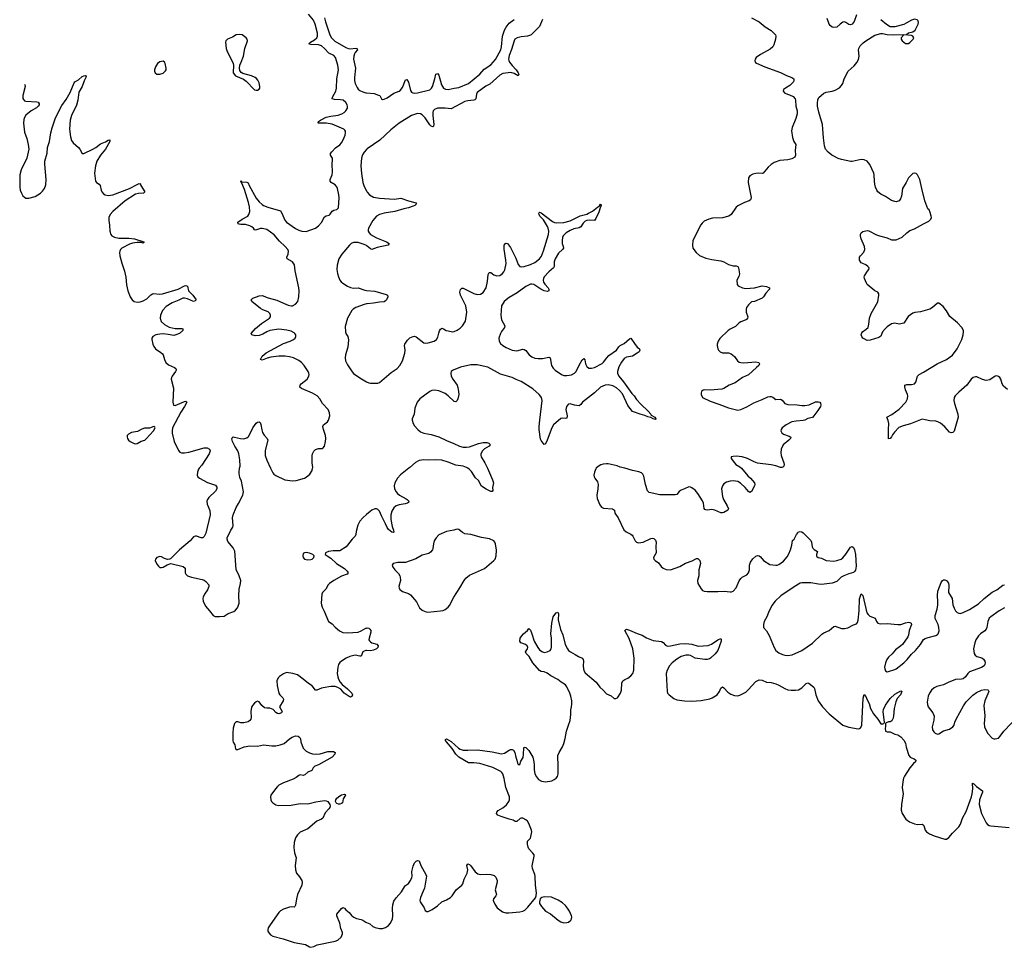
# Model space of a CAD drawing. Header units: inches. Extents: x 1305449 to 1407403, y 744709 to 841554.
# Tile 1 of 114: x 1305449 to 1318368, y 753715 to 765887. Entities that reach past the tile are written whole.
import ezdxf

# ---------------------------------------------------------------- set-up
doc = ezdxf.new("R2010")
doc.units = ezdxf.units.IN
doc.header["$MEASUREMENT"] = 0
for name, color, linetype in [('B3705', 7, 'Continuous'), ('B3706', 7, 'Continuous'), ('B3715', 7, 'Continuous'), ('B3716', 7, 'Continuous')]:
    doc.layers.add(name, color=color, linetype=linetype)

msp = doc.modelspace()

# ---------------------------------------------------------------- linework, layer by layer
at = {"layer": 'B3705', "color": 6, "elevation": 1000}
for points in [[(1307804, 760000), (1307796, 759990), (1307780, 759950), (1307779, 759910), (1307786, 759890), (1307809, 759870), (1307915, 759815), (1308017, 759777), (1308035, 759755), (1308037, 759730), (1308020, 759700), (1307930, 759616), (1307913, 759590), (1307906, 759570), (1307908, 759530), (1307945, 759445), (1307949, 759391), (1307890, 759150), (1307870, 759104), (1307850, 759088), (1307832, 759088), (1307770, 759109), (1307750, 759109), (1307730, 759102), (1307684, 759050), (1307548, 758932), (1307426, 758814), (1307413, 758807), (1307390, 758805), (1307350, 758817), (1307310, 758838), (1307290, 758842), (1307248, 758830), (1307231, 758810), (1307228, 758790), (1307250, 758744), (1307270, 758715), (1307290, 758699), (1307310, 758697), (1307330, 758704), (1307385, 758735), (1307430, 758751), (1307593, 758713), (1307619, 758690), (1307621, 758630), (1307629, 758610), (1307650, 758590), (1307705, 758570), (1307843, 758543), (1307870, 758532), (1307890, 758516), (1307929, 758470), (1307931, 758450), (1307913, 758407), (1307876, 758350), (1307857, 758310), (1307853, 758290), (1307856, 758256), (1307886, 758190), (1307941, 758130), (1307986, 758070), (1308015, 758055), (1308070, 758054), (1308130, 758062), (1308186, 758094), (1308257, 758123), (1308280, 758140), (1308306, 758170), (1308317, 758190), (1308327, 758230), (1308323, 758330), (1308330, 758415), (1308348, 758490), (1308350, 758530), (1308330, 758590), (1308291, 758671), (1308270, 758914), (1308250, 758957), (1308182, 759042), (1308172, 759070), (1308170, 759090), (1308218, 759190), (1308244, 759230), (1308250, 759250), (1308240, 759350), (1308250, 759390), (1308290, 759486), (1308321, 759539), (1308375, 759650), (1308386, 759690), (1308360, 759830), (1308338, 759878), (1308327, 759930), (1308327, 759950), (1308335, 760000)], [(1308742, 760000), (1308770, 759942), (1308784, 759924), (1308808, 759908), (1308930, 759851), (1309030, 759836), (1309078, 759842), (1309188, 759872), (1309210, 759885), (1309256, 759924), (1309287, 759970), (1309292, 760000)], [(1310000, 759392), (1309952, 759350), (1309912, 759308), (1309885, 759255), (1309863, 759170), (1309859, 759130), (1309850, 759110), (1309810, 759070), (1309752, 758990), (1309732, 758968), (1309650, 758918), (1309563, 758917), (1309499, 758910), (1309463, 758890), (1309457, 758870), (1309482, 758850), (1309530, 758823), (1309606, 758750), (1309710, 758687), (1309748, 758650), (1309758, 758630), (1309748, 758610), (1309670, 758586), (1309570, 758530), (1309515, 758490), (1309496, 758470), (1309465, 758415), (1309422, 758370), (1309413, 758350), (1309406, 758230), (1309408, 758208), (1309418, 758178), (1309445, 758125), (1309500, 757990), (1309550, 757960), (1309590, 757918), (1309647, 757867), (1309690, 757847), (1309750, 757842), (1309888, 757852), (1309930, 757867), (1309990, 757903), (1310000, 757904)], [(1310000, 757608), (1309991, 757609), (1309970, 757602), (1309953, 757590), (1309930, 757537), (1309910, 757534), (1309850, 757549), (1309782, 757530), (1309732, 757510), (1309670, 757470), (1309649, 757451), (1309633, 757427), (1309622, 757390), (1309616, 757310), (1309623, 757263), (1309634, 757234), (1309656, 757196), (1309682, 757162), (1309750, 757106), (1309805, 757050), (1309815, 757030), (1309811, 757010), (1309790, 756997), (1309770, 757004), (1309705, 757050), (1309662, 757102), (1309625, 757125), (1309590, 757137), (1309530, 757136), (1309430, 757120), (1309410, 757116), (1309350, 757088), (1309330, 757091), (1309286, 757146), (1309238, 757178), (1309170, 757235), (1309092, 757290), (1309032, 757310), (1308950, 757320), (1308910, 757305), (1308856, 757270), (1308839, 757250), (1308825, 757210), (1308828, 757150), (1308849, 757050), (1308861, 757030), (1308901, 756990), (1308911, 756970), (1308908, 756950), (1308857, 756870), (1308893, 756810), (1308885, 756790), (1308850, 756780), (1308830, 756783), (1308810, 756794), (1308776, 756836), (1308730, 756853), (1308690, 756852), (1308659, 756859), (1308626, 756886), (1308590, 756934), (1308570, 756943), (1308550, 756935), (1308530, 756920), (1308504, 756890), (1308490, 756866), (1308480, 756810), (1308486, 756730), (1308481, 756710), (1308469, 756691), (1308445, 756675), (1308390, 756660), (1308350, 756661), (1308310, 756675), (1308290, 756674), (1308268, 756650), (1308249, 756590), (1308244, 756530), (1308245, 756425), (1308249, 756409), (1308271, 756370), (1308279, 756319), (1308289, 756309), (1308312, 756312), (1308396, 756344), (1308470, 756358), (1308570, 756354), (1308650, 756374), (1308757, 756357), (1308810, 756360), (1308866, 756370), (1308918, 756390), (1308989, 756451), (1309026, 756474), (1309070, 756489), (1309104, 756484), (1309125, 756470), (1309132, 756450), (1309136, 756410), (1309170, 756330), (1309184, 756310), (1309207, 756290), (1309250, 756268), (1309290, 756255), (1309350, 756248), (1309390, 756252), (1309490, 756285), (1309506, 756286), (1309565, 756285), (1309588, 756270), (1309584, 756250), (1309551, 756210), (1309370, 756111), (1309321, 756090), (1309300, 756070), (1309283, 756037), (1309230, 756012), (1309190, 755980), (1309170, 755968), (1309130, 755977), (1309110, 755970), (1309078, 755942), (1309039, 755921), (1308910, 755873), (1308850, 755841), (1308830, 755825), (1308805, 755795), (1308746, 755710), (1308740, 755690), (1308743, 755650), (1308752, 755630), (1308770, 755610), (1308810, 755586), (1308850, 755575), (1309010, 755580), (1309130, 755601), (1309230, 755597), (1309334, 755626), (1309450, 755643), (1309470, 755639), (1309490, 755627), (1309518, 755590), (1309521, 755570), (1309517, 755550), (1309505, 755530), (1309459, 755481), (1309427, 755410), (1309410, 755397), (1309350, 755369), (1309230, 755270), (1309130, 755227), (1309093, 755190), (1309070, 755153), (1309050, 755090), (1309045, 755025), (1309055, 754955), (1309077, 754890), (1309064, 754790), (1309066, 754730), (1309080, 754690), (1309121, 754641), (1309149, 754590), (1309154, 754570), (1309149, 754530), (1309094, 754406), (1309079, 754350), (1309070, 754270), (1309060, 754250), (1309050, 754242), (1309010, 754247), (1308990, 754243), (1308910, 754214), (1308870, 754192), (1308850, 754171), (1308734, 754010), (1308711, 753970), (1308706, 753950), (1308707, 753927), (1308721, 753901), (1308740, 753880), (1308770, 753863), (1308908, 753828), (1309050, 753780), (1309199, 753750), (1309250, 753721), (1309270, 753715), (1309310, 753726), (1309354, 753746), (1309590, 753795), (1309622, 753810), (1309668, 753850), (1309686, 753890), (1309685, 753910), (1309663, 753963), (1309651, 754030), (1309612, 754130), (1309612, 754150), (1309670, 754225), (1309690, 754237), (1309710, 754229), (1309728, 754208), (1309770, 754174), (1309807, 754130), (1309832, 754112), (1309870, 754094), (1309930, 754082), (1309953, 754073), (1309990, 754047), (1310000, 754042)]]:
    msp.add_lwpolyline(points, dxfattribs=at)
for points in [[(1309210, 758894), (1309188, 758892), (1309170, 758881), (1309165, 758850), (1309170, 758830), (1309188, 758810), (1309230, 758798), (1309270, 758804), (1309287, 758810), (1309309, 758830), (1309312, 758850), (1309294, 758870), (1309250, 758887)], [(1309630, 755592), (1309610, 755600), (1309601, 755610), (1309594, 755630), (1309597, 755650), (1309609, 755671), (1309650, 755703), (1309670, 755714), (1309710, 755723), (1309718, 755718), (1309722, 755710), (1309695, 755665), (1309684, 755610), (1309670, 755600), (1309650, 755593)]]:
    msp.add_lwpolyline(points, close=True, dxfattribs=at)
at = {"layer": 'B3706', "color": 6, "elevation": 1000}
for points in [[(1309292, 760000), (1309294, 760010), (1309287, 760070), (1309287, 760170), (1309291, 760190), (1309310, 760226), (1309330, 760246), (1309370, 760260), (1309418, 760262), (1309431, 760269), (1309448, 760292), (1309463, 760350), (1309467, 760390), (1309462, 760430), (1309436, 760510), (1309428, 760550), (1309437, 760570), (1309487, 760610), (1309503, 760630), (1309520, 760690), (1309515, 760730), (1309496, 760770), (1309421, 760850), (1309386, 760910), (1309353, 760950), (1309290, 760987), (1309146, 761046), (1309126, 761066), (1309128, 761092), (1309143, 761110), (1309219, 761170), (1309245, 761210), (1309248, 761230), (1309245, 761250), (1309236, 761270), (1309183, 761350), (1309146, 761390), (1309110, 761415), (1309040, 761450), (1308990, 761465), (1308933, 761473), (1308850, 761470), (1308743, 761457), (1308694, 761446), (1308630, 761421), (1308610, 761430), (1308631, 761470), (1308685, 761515), (1308910, 761637), (1309000, 761670), (1309040, 761690), (1309062, 761710), (1309072, 761730), (1309071, 761750), (1309061, 761770), (1309050, 761780), (1309010, 761800), (1308953, 761813), (1308850, 761824), (1308730, 761807), (1308690, 761791), (1308639, 761761), (1308590, 761743), (1308539, 761739), (1308495, 761750), (1308488, 761770), (1308545, 761835), (1308620, 761900), (1308727, 761970), (1308741, 761990), (1308741, 762010), (1308732, 762030), (1308710, 762052), (1308640, 762080), (1308610, 762098), (1308496, 762190), (1308488, 762210), (1308509, 762231), (1308590, 762264), (1308630, 762269), (1308710, 762239), (1308825, 762205), (1308910, 762165), (1308970, 762141), (1309010, 762133), (1309030, 762134), (1309070, 762153), (1309098, 762190), (1309110, 762250), (1309115, 762330), (1309113, 762370), (1309063, 762590), (1309053, 762670), (1309028, 762710), (1308957, 762750), (1308955, 762770), (1308970, 762810), (1308974, 762850), (1308966, 762870), (1308934, 762910), (1308860, 762980), (1308790, 763063), (1308690, 763134), (1308630, 763149), (1308610, 763146), (1308544, 763124), (1308530, 763130), (1308518, 763150), (1308496, 763170), (1308470, 763183), (1308410, 763199), (1308350, 763200), (1308330, 763204), (1308315, 763210), (1308310, 763230), (1308370, 763270), (1308443, 763310), (1308457, 763330), (1308467, 763370), (1308464, 763430), (1308451, 763490), (1308398, 763658), (1308363, 763743), (1308354, 763750), (1308358, 763758), (1308350, 763764), (1308349, 763771), (1308361, 763761), (1308430, 763757), (1308448, 763748), (1308459, 763710), (1308550, 763547), (1308590, 763498), (1308630, 763463), (1308650, 763449), (1308706, 763426), (1308870, 763380), (1308890, 763348), (1308930, 763258), (1308950, 763230), (1309070, 763147), (1309110, 763126), (1309150, 763111), (1309210, 763109), (1309330, 763151), (1309370, 763183), (1309410, 763225), (1309450, 763302), (1309470, 763313), (1309510, 763323), (1309524, 763336), (1309550, 763374), (1309570, 763387), (1309610, 763397), (1309630, 763417), (1309639, 763550), (1309636, 763590), (1309619, 763670), (1309610, 763692), (1309590, 763719), (1309538, 763750), (1309521, 763770), (1309523, 763790), (1309550, 763849), (1309552, 763888), (1309549, 763990), (1309555, 764050), (1309552, 764070), (1309528, 764110), (1309529, 764130), (1309545, 764155), (1309593, 764207), (1309650, 764246), (1309672, 764270), (1309695, 764310), (1309719, 764370), (1309726, 764406), (1309724, 764424), (1309717, 764437), (1309701, 764450), (1309550, 764516), (1309469, 764531), (1309361, 764530), (1309367, 764533), (1309371, 764550), (1309398, 764570), (1309472, 764608), (1309530, 764622), (1309627, 764633), (1309676, 764650), (1309708, 764670), (1309730, 764691), (1309750, 764726), (1309752, 764750), (1309748, 764770), (1309730, 764802), (1309693, 764830), (1309657, 764837), (1309578, 764838), (1309551, 764850), (1309553, 764870), (1309595, 764950), (1309608, 764990), (1309611, 765109), (1309633, 765230), (1309624, 765290), (1309591, 765390), (1309570, 765415), (1309507, 765447), (1309449, 765510), (1309410, 765542), (1309370, 765557), (1309270, 765562), (1309243, 765570), (1309263, 765590), (1309318, 765622), (1309347, 765650), (1309355, 765670), (1309355, 765710), (1309326, 765830), (1309302, 765882), (1309239, 765959)], [(1309450, 765910), (1309460, 765860), (1309518, 765690), (1309539, 765650), (1309586, 765606), (1309730, 765520), (1309774, 765506), (1309871, 765511), (1309874, 765510), (1309879, 765499), (1309881, 765490), (1309850, 765457), (1309841, 765439), (1309832, 765408), (1309828, 765370), (1309854, 765250), (1309840, 765130), (1309840, 765090), (1309850, 765050), (1309875, 764995), (1309890, 764974), (1309910, 764957), (1309950, 764939), (1309990, 764929), (1310000, 764928)], [(1305510, 765040), (1305517, 765030), (1305522, 765010), (1305492, 764892), (1305492, 764852), (1305498, 764838), (1305510, 764822), (1305530, 764816), (1305674, 764810), (1305690, 764804), (1305704, 764784), (1305705, 764770), (1305693, 764750), (1305671, 764730), (1305598, 764690), (1305530, 764633), (1305510, 764603), (1305502, 764578), (1305501, 764530), (1305512, 764412), (1305542, 764330), (1305559, 764250), (1305567, 764190), (1305562, 764150), (1305541, 764070), (1305470, 763915), (1305452, 763850), (1305449, 763690), (1305456, 763650), (1305471, 763610), (1305490, 763576), (1305510, 763557), (1305530, 763546), (1305570, 763543), (1305650, 763568), (1305722, 763610), (1305750, 763635), (1305774, 763670), (1305790, 763718), (1305795, 763790), (1305780, 763990), (1305781, 764030), (1305810, 764135), (1305816, 764210), (1305838, 764290), (1305857, 764403), (1305874, 764466), (1305916, 764584), (1305944, 764650), (1306001, 764759), (1306059, 764841), (1306112, 764930), (1306162, 765058), (1306173, 765070), (1306222, 765098), (1306270, 765141), (1306290, 765150), (1306310, 765154), (1306321, 765150), (1306317, 765130), (1306295, 765085), (1306270, 765010), (1306226, 764934), (1306210, 764830), (1306194, 764766), (1306130, 764628), (1306110, 764570), (1306104, 764450), (1306115, 764350), (1306130, 764300), (1306152, 764270), (1306222, 764210), (1306239, 764190), (1306270, 764133), (1306289, 764129), (1306410, 764186), (1306450, 764211), (1306510, 764260), (1306576, 764284), (1306610, 764305), (1306632, 764312), (1306633, 764290), (1306577, 764190), (1306510, 764110), (1306460, 764030), (1306445, 763970), (1306431, 763871), (1306444, 763770), (1306456, 763750), (1306490, 763728), (1306507, 763710), (1306516, 763650), (1306527, 763627), (1306550, 763603), (1306572, 763590), (1306610, 763581), (1306670, 763589), (1306890, 763670), (1306990, 763725), (1307016, 763736), (1307027, 763733), (1307030, 763742), (1307039, 763710), (1307089, 763630), (1307072, 763610), (1307010, 763608), (1306970, 763598), (1306835, 763510), (1306673, 763370), (1306635, 763330), (1306617, 763290), (1306617, 763250), (1306626, 763190), (1306631, 763111), (1306644, 763070), (1306659, 763050), (1306693, 763033), (1306750, 763019), (1306879, 763019), (1306955, 763010), (1307077, 762970), (1307078, 762962), (1307070, 762953), (1307042, 762962), (1306990, 762962), (1306927, 762953), (1306890, 762942), (1306790, 762890), (1306772, 762870), (1306764, 762850), (1306760, 762830), (1306764, 762790), (1306791, 762690), (1306826, 762586), (1306841, 762510), (1306850, 762407), (1306870, 762329), (1306898, 762250), (1306923, 762210), (1306950, 762189), (1306990, 762180), (1307030, 762184), (1307070, 762199), (1307116, 762224), (1307170, 762275), (1307190, 762288), (1307210, 762292), (1307285, 762285), (1307324, 762290), (1307528, 762352), (1307610, 762393), (1307630, 762399), (1307652, 762392), (1307666, 762330), (1307675, 762315), (1307719, 762270), (1307764, 762210), (1307750, 762196), (1307730, 762190), (1307650, 762225), (1307610, 762234), (1307590, 762232), (1307535, 762205), (1307448, 762172), (1307370, 762125), (1307322, 762070), (1307295, 762010), (1307292, 761970), (1307307, 761927), (1307347, 761887), (1307410, 761854), (1307490, 761836), (1307575, 761835), (1307591, 761830), (1307590, 761810), (1307544, 761770), (1307498, 761750), (1307470, 761743), (1307397, 761757), (1307330, 761763), (1307290, 761761), (1307237, 761750), (1307196, 761730), (1307185, 761710), (1307184, 761690), (1307197, 761630), (1307210, 761598), (1307232, 761570), (1307302, 761522), (1307323, 761503), (1307332, 761490), (1307348, 761428), (1307368, 761388), (1307400, 761360), (1307482, 761322), (1307497, 761310), (1307500, 761300), (1307503, 761290), (1307494, 761270), (1307449, 761210), (1307440, 761190), (1307438, 761170), (1307465, 761050), (1307460, 760870), (1307467, 760830), (1307490, 760826), (1307610, 760877), (1307630, 760880), (1307644, 760870), (1307612, 760810), (1307564, 760736), (1307455, 760530), (1307448, 760490), (1307450, 760461), (1307477, 760350), (1307532, 760232), (1307550, 760210), (1307570, 760202), (1307610, 760202), (1307670, 760212), (1307870, 760267), (1307910, 760267), (1307939, 760250), (1307947, 760230), (1307937, 760190), (1307837, 760043), (1307804, 760000)], [(1310000, 764185), (1309968, 764150), (1309946, 764114), (1309932, 764068), (1309926, 763970), (1309934, 763870), (1309951, 763751), (1309963, 763710), (1309981, 763670), (1310000, 763640)], [(1310000, 762922), (1309970, 762938), (1309890, 762962), (1309830, 762964), (1309797, 762950), (1309776, 762930), (1309674, 762810), (1309636, 762750), (1309614, 762666), (1309612, 762610), (1309617, 762557), (1309630, 762514), (1309650, 762470), (1309668, 762448), (1309689, 762429), (1309749, 762389), (1309790, 762374), (1309830, 762366), (1309890, 762368), (1309976, 762336), (1310000, 762334)], [(1310000, 762157), (1309970, 762150), (1309860, 762110), (1309826, 762090), (1309805, 762070), (1309751, 761970), (1309721, 761859), (1309723, 761790), (1309729, 761770), (1309754, 761730), (1309764, 761684), (1309754, 761590), (1309722, 761490), (1309719, 761450), (1309725, 761410), (1309750, 761358), (1309810, 761265), (1309830, 761245), (1309910, 761186), (1310000, 761137)], [(1308335, 760000), (1308340, 760030), (1308338, 760110), (1308326, 760190), (1308313, 760230), (1308273, 760290), (1308243, 760350), (1308233, 760387), (1308238, 760402), (1308250, 760413), (1308269, 760411), (1308347, 760393), (1308390, 760388), (1308430, 760401), (1308450, 760419), (1308470, 760449), (1308508, 760532), (1308550, 760591), (1308570, 760607), (1308592, 760612), (1308603, 760603), (1308614, 760574), (1308625, 760505), (1308636, 760470), (1308656, 760436), (1308698, 760390), (1308704, 760370), (1308668, 760232), (1308669, 760170), (1308690, 760109), (1308742, 760000)]]:
    msp.add_lwpolyline(points, dxfattribs=at)
at = {"layer": 'B3706', "color": 6}
for points, elevation in [([(1308333, 765693), (1308290, 765688), (1308241, 765659), (1308175, 765630), (1308154, 765610), (1308151, 765590), (1308160, 765510), (1308170, 765471), (1308233, 765350), (1308248, 765310), (1308253, 765290), (1308251, 765190), (1308281, 765150), (1308385, 765105), (1308421, 765081), (1308530, 764968), (1308550, 764960), (1308570, 764963), (1308590, 764975), (1308598, 764990), (1308602, 765010), (1308590, 765057), (1308573, 765093), (1308556, 765116), (1308538, 765130), (1308490, 765150), (1308379, 765179), (1308355, 765195), (1308339, 765219), (1308334, 765250), (1308337, 765290), (1308357, 765330), (1308384, 765410), (1308403, 765510), (1308436, 765610), (1308435, 765630), (1308422, 765650), (1308370, 765690)], 1100), ([(1307330, 765341), (1307290, 765334), (1307256, 765310), (1307230, 765269), (1307218, 765230), (1307218, 765210), (1307226, 765190), (1307250, 765173), (1307290, 765171), (1307330, 765187), (1307363, 765217), (1307369, 765230), (1307370, 765250), (1307359, 765310), (1307350, 765329)], 1100), ([(1307209, 760549), (1307151, 760529), (1307085, 760525), (1307050, 760512), (1306996, 760484), (1306918, 760470), (1306878, 760450), (1306861, 760430), (1306859, 760410), (1306864, 760390), (1306876, 760370), (1306900, 760350), (1306950, 760324), (1306970, 760322), (1306990, 760327), (1307044, 760356), (1307090, 760368), (1307110, 760385), (1307204, 760490), (1307225, 760530), (1307221, 760541)], 1000)]:
    msp.add_lwpolyline(points, close=True, dxfattribs=dict(at, elevation=elevation))
at = {"layer": 'B3715', "color": 6}
for points, elevation in [([(1310557, 760000), (1310444, 759916), (1310407, 759873), (1310373, 759810), (1310364, 759770), (1310368, 759730), (1310389, 759690), (1310406, 759670), (1310432, 759650), (1310521, 759601), (1310535, 759590), (1310553, 759567), (1310551, 759550), (1310537, 759543), (1310506, 759534), (1310430, 759523), (1310390, 759507), (1310359, 759481), (1310330, 759439), (1310318, 759390), (1310320, 759330), (1310336, 759236), (1310354, 759190), (1310358, 759162), (1310350, 759156), (1310330, 759164), (1310290, 759197), (1310270, 759225), (1310247, 759270), (1310195, 759375), (1310170, 759436), (1310150, 759458), (1310130, 759467), (1310110, 759467), (1310070, 759450), (1310047, 759433), (1310000, 759392)], 1000), ([(1311587, 760000), (1311653, 759850), (1311664, 759810), (1311663, 759790), (1311651, 759750), (1311659, 759710), (1311650, 759698), (1311630, 759698), (1311568, 759728), (1311510, 759767), (1311470, 759840), (1311430, 759877), (1311378, 759958), (1311350, 759985), (1311329, 760000)], 1000), ([(1313015, 760000), (1313008, 759992), (1312992, 759950), (1312984, 759910), (1312986, 759890), (1312995, 759870), (1313030, 759821), (1313041, 759790), (1313036, 759730), (1313021, 759650), (1313026, 759606), (1313060, 759520), (1313082, 759490), (1313110, 759478), (1313227, 759467), (1313252, 759452), (1313259, 759410), (1313300, 759350), (1313375, 759195), (1313406, 759166), (1313470, 759135), (1313484, 759124), (1313495, 759110), (1313524, 759050), (1313543, 759030), (1313570, 759022), (1313629, 759031), (1313730, 759080), (1313750, 759084), (1313770, 759078), (1313790, 759059), (1313802, 759030), (1313797, 758970), (1313799, 758890), (1313767, 758830), (1313768, 758810), (1313788, 758790), (1313830, 758762), (1313866, 758710), (1313890, 758688), (1313930, 758671), (1313990, 758669), (1314110, 758713), (1314183, 758757), (1314272, 758788), (1314330, 758818), (1314350, 758815), (1314357, 758810), (1314373, 758790), (1314381, 758750), (1314362, 758670), (1314359, 758590), (1314344, 758530), (1314346, 758490), (1314390, 758419), (1314410, 758399), (1314430, 758390), (1314470, 758384), (1314610, 758382), (1314691, 758389), (1314770, 758379), (1314790, 758380), (1314811, 758389), (1314850, 758434), (1314890, 758525), (1314910, 758555), (1314930, 758571), (1314990, 758604), (1315011, 758629), (1315023, 758670), (1315026, 758730), (1315039, 758770), (1315070, 758813), (1315110, 758849), (1315130, 758856), (1315150, 758852), (1315170, 758838), (1315210, 758790), (1315290, 758738), (1315370, 758728), (1315390, 758730), (1315410, 758739), (1315470, 758781), (1315521, 758839), (1315543, 758877), (1315564, 758930), (1315580, 758990), (1315590, 759051), (1315612, 759070), (1315642, 759130), (1315662, 759158), (1315670, 759167), (1315687, 759173), (1315710, 759168), (1315730, 759153), (1315830, 759052), (1315838, 759030), (1315846, 758970), (1315854, 758954), (1315873, 758933), (1315915, 758910), (1315902, 758870), (1315905, 758850), (1315910, 758844), (1315926, 758830), (1315970, 758820), (1316030, 758790), (1316130, 758784), (1316170, 758790), (1316227, 758810), (1316250, 758825), (1316290, 758873), (1316350, 758964), (1316370, 758973), (1316390, 758961), (1316403, 758930), (1316414, 758870), (1316424, 758716), (1316416, 758664), (1316409, 758651), (1316390, 758632), (1316330, 758616), (1316264, 758590), (1316229, 758570), (1316170, 758516), (1316110, 758493), (1315970, 758475), (1315930, 758478), (1315830, 758499), (1315710, 758498), (1315690, 758494), (1315610, 758447), (1315435, 758325), (1315361, 758259), (1315319, 758201), (1315274, 758110), (1315252, 758050), (1315218, 757990), (1315207, 757950), (1315210, 757911), (1315246, 757866), (1315285, 757805), (1315347, 757647), (1315369, 757609), (1315410, 757579), (1315457, 757557), (1315490, 757548), (1315530, 757543), (1315586, 757554), (1315710, 757608), (1315852, 757708), (1315975, 757825), (1315999, 757841), (1316070, 757870), (1316130, 757925), (1316150, 757928), (1316230, 757898), (1316270, 757897), (1316313, 757907), (1316390, 757947), (1316430, 757958), (1316442, 757978), (1316451, 758009), (1316463, 758130), (1316470, 758287), (1316490, 758354), (1316512, 758332), (1316564, 758104), (1316580, 758080), (1316602, 758062), (1316673, 758033), (1316690, 757990), (1316708, 757968), (1316740, 757960), (1316830, 757963), (1316971, 757949), (1317010, 757952), (1317070, 757974), (1317110, 757982), (1317130, 757979), (1317148, 757968), (1317152, 757950), (1317119, 757870), (1317113, 757810), (1317104, 757790), (1317031, 757689), (1317011, 757669), (1316940, 757620), (1316896, 757564), (1316850, 757520), (1316829, 757491), (1316810, 757447), (1316798, 757390), (1316799, 757370), (1316810, 757343), (1316830, 757331), (1316850, 757333), (1316930, 757359), (1316950, 757369), (1317050, 757448), (1317095, 757490), (1317150, 757560), (1317201, 757610), (1317270, 757688), (1317308, 757752), (1317332, 757768), (1317370, 757782), (1317470, 757805), (1317490, 757818), (1317500, 757830), (1317512, 757868), (1317511, 757910), (1317499, 757950), (1317462, 758030), (1317459, 758070), (1317486, 758150), (1317496, 758210), (1317498, 758250), (1317490, 758330), (1317498, 758390), (1317539, 758501), (1317559, 758530), (1317570, 758538), (1317590, 758539), (1317610, 758527), (1317635, 758495), (1317641, 758461), (1317636, 758370), (1317682, 758290), (1317693, 758210), (1317710, 758163), (1317730, 758128), (1317750, 758109), (1317770, 758099), (1317790, 758097), (1317830, 758108), (1317910, 758146), (1318030, 758221), (1318106, 758290), (1318210, 758375), (1318270, 758404), (1318350, 758468), (1318370, 758473)], 1100), ([(1314922, 760000), (1315003, 759903), (1315039, 759870), (1315090, 759810), (1315097, 759790), (1315092, 759770), (1315050, 759696), (1315030, 759684), (1315010, 759695), (1314968, 759748), (1314906, 759806), (1314870, 759825), (1314810, 759836), (1314770, 759833), (1314722, 759818), (1314690, 759797), (1314670, 759770), (1314659, 759730), (1314671, 759630), (1314682, 759590), (1314734, 759510), (1314749, 759470), (1314741, 759450), (1314690, 759420), (1314670, 759414), (1314650, 759416), (1314571, 759451), (1314550, 759457), (1314530, 759459), (1314470, 759452), (1314450, 759454), (1314441, 759461), (1314432, 759472), (1314423, 759543), (1314410, 759575), (1314347, 759670), (1314310, 759713), (1314270, 759746), (1314250, 759755), (1314230, 759756), (1314170, 759733), (1314127, 759713), (1314104, 759696), (1314070, 759658), (1314050, 759651), (1313850, 759652), (1313710, 759684), (1313694, 759694), (1313686, 759706), (1313660, 759790), (1313638, 759898), (1313625, 759925), (1313610, 759941), (1313575, 759955), (1313490, 759971), (1313389, 760000)], 1100), ([(1310000, 754042), (1310042, 754022), (1310083, 753990), (1310115, 753975), (1310170, 753960), (1310210, 753963), (1310250, 753974), (1310290, 754000), (1310316, 754030), (1310339, 754090), (1310343, 754130), (1310340, 754230), (1310346, 754274), (1310360, 754320), (1310390, 754365), (1310459, 754441), (1310496, 754510), (1310513, 754527), (1310550, 754552), (1310577, 754590), (1310596, 754630), (1310600, 754650), (1310595, 754710), (1310610, 754782), (1310630, 754824), (1310642, 754838), (1310650, 754847), (1310670, 754852), (1310689, 754849), (1310697, 754837), (1310711, 754790), (1310780, 754670), (1310786, 754650), (1310759, 754490), (1310745, 754450), (1310707, 754370), (1310698, 754330), (1310703, 754310), (1310754, 754234), (1310770, 754198), (1310790, 754183), (1310810, 754186), (1310863, 754210), (1310930, 754260), (1310986, 754310), (1311050, 754340), (1311100, 754370), (1311123, 754390), (1311177, 754470), (1311251, 754529), (1311264, 754550), (1311283, 754610), (1311319, 754690), (1311327, 754730), (1311316, 754790), (1311330, 754812), (1311350, 754803), (1311370, 754784), (1311425, 754705), (1311459, 754679), (1311490, 754671), (1311570, 754676), (1311632, 754672), (1311676, 754656), (1311697, 754637), (1311713, 754590), (1311713, 754570), (1311689, 754470), (1311704, 754410), (1311697, 754390), (1311667, 754350), (1311663, 754330), (1311683, 754283), (1311713, 754233), (1311782, 754182), (1311829, 754169), (1311867, 754167), (1312010, 754181), (1312051, 754190), (1312076, 754204), (1312117, 754243), (1312216, 754364), (1312226, 754390), (1312231, 754429), (1312218, 754530), (1312213, 754647), (1312209, 754670), (1312179, 754750), (1312174, 754786), (1312201, 754910), (1312199, 754919), (1312198, 754930), (1312183, 754950), (1312129, 755009), (1312120, 755030), (1312112, 755070), (1312112, 755110), (1312151, 755149), (1312169, 755230), (1312166, 755250), (1312130, 755340), (1312110, 755369), (1312090, 755387), (1312050, 755410), (1312030, 755410), (1312016, 755404), (1311970, 755365), (1311950, 755367), (1311922, 755382), (1311870, 755395), (1311768, 755430), (1311724, 755450), (1311704, 755470), (1311708, 755490), (1311727, 755510), (1311790, 755545), (1311836, 755584), (1311868, 755630), (1311876, 755650), (1311875, 755690), (1311828, 755810), (1311807, 755930), (1311790, 755990), (1311777, 756010), (1311762, 756022), (1311655, 756075), (1311486, 756126), (1311410, 756136), (1311337, 756137), (1311210, 756210), (1311170, 756249), (1311122, 756322), (1311050, 756410), (1311037, 756430), (1311036, 756444), (1311050, 756450), (1311110, 756415), (1311208, 756328), (1311230, 756314), (1311270, 756303), (1311330, 756300), (1311454, 756306), (1311650, 756279), (1311770, 756253), (1311810, 756262), (1311870, 756300), (1311890, 756309), (1311912, 756312), (1311930, 756302), (1311946, 756270), (1311960, 756210), (1311974, 756170), (1311980, 756130), (1311990, 756115), (1312010, 756116), (1312023, 756157), (1312053, 756207), (1312061, 756250), (1312062, 756330), (1312070, 756340), (1312090, 756337), (1312130, 756296), (1312180, 756210), (1312196, 756150), (1312200, 756110), (1312199, 756050), (1312210, 755991), (1312229, 755950), (1312258, 755918), (1312294, 755894), (1312350, 755888), (1312430, 755900), (1312464, 755916), (1312490, 755935), (1312504, 755956), (1312513, 755990), (1312516, 756110), (1312510, 756210), (1312512, 756230), (1312528, 756270), (1312570, 756345), (1312589, 756390), (1312607, 756453), (1312622, 756550), (1312652, 756628), (1312671, 756690), (1312680, 756770), (1312682, 756830), (1312691, 756869), (1312694, 756906), (1312694, 756950), (1312682, 757010), (1312669, 757050), (1312630, 757132), (1312610, 757160), (1312552, 757192), (1312508, 757230), (1312419, 757279), (1312370, 757314), (1312330, 757329), (1312290, 757335), (1312270, 757346), (1312184, 757450), (1312133, 757533), (1312096, 757570), (1312085, 757590), (1312113, 757630), (1312115, 757650), (1312107, 757670), (1312085, 757690), (1312026, 757710), (1312010, 757730), (1312017, 757770), (1312037, 757803), (1312061, 757830), (1312114, 757870), (1312130, 757899), (1312150, 757876), (1312169, 757830), (1312201, 757730), (1312247, 757650), (1312270, 757620), (1312298, 757598), (1312330, 757585), (1312370, 757590), (1312410, 757609), (1312423, 757630), (1312426, 757650), (1312429, 757770), (1312419, 757830), (1312430, 757970), (1312450, 758051), (1312470, 758083), (1312490, 758104), (1312510, 758112), (1312519, 758090), (1312516, 758010), (1312545, 757885), (1312574, 757814), (1312608, 757690), (1312636, 757630), (1312650, 757611), (1312675, 757590), (1312739, 757559), (1312781, 757530), (1312830, 757507), (1312843, 757490), (1312849, 757470), (1312843, 757410), (1312845, 757370), (1312850, 757349), (1312870, 757317), (1313015, 757195), (1313063, 757130), (1313107, 757090), (1313150, 757042), (1313210, 757017), (1313250, 756982), (1313270, 756979), (1313291, 756989), (1313331, 757049), (1313344, 757090), (1313350, 757179), (1313363, 757210), (1313387, 757230), (1313430, 757248), (1313470, 757277), (1313493, 757307), (1313507, 757353), (1313510, 757510), (1313500, 757600), (1313492, 757632), (1313445, 757765), (1313389, 757870), (1313397, 757883), (1313410, 757889), (1313450, 757878), (1313550, 757832), (1313616, 757810), (1313674, 757774), (1313761, 757741), (1313870, 757729), (1313890, 757716), (1313921, 757681), (1313950, 757668), (1313990, 757672), (1314110, 757697), (1314190, 757703), (1314270, 757693), (1314350, 757667), (1314484, 757676), (1314528, 757692), (1314610, 757748), (1314650, 757765), (1314655, 757755), (1314654, 757730), (1314608, 757610), (1314573, 757567), (1314513, 757510), (1314499, 757501), (1314470, 757490), (1314437, 757490), (1314310, 757510), (1314250, 757544), (1314230, 757550), (1314190, 757548), (1314130, 757530), (1314070, 757497), (1314010, 757449), (1313976, 757410), (1313943, 757350), (1313933, 757310), (1313943, 757070), (1313951, 757051), (1313970, 757027), (1314030, 756979), (1314070, 756962), (1314170, 756950), (1314270, 756946), (1314390, 756954), (1314503, 756977), (1314535, 756990), (1314601, 757030), (1314630, 757070), (1314650, 757117), (1314670, 757132), (1314690, 757118), (1314742, 757062), (1314778, 757038), (1314830, 757018), (1314870, 757016), (1314896, 757024), (1314975, 757065), (1315008, 757092), (1315110, 757201), (1315150, 757226), (1315190, 757222), (1315250, 757196), (1315310, 757188), (1315370, 757171), (1315410, 757156), (1315490, 757109), (1315530, 757095), (1315570, 757089), (1315630, 757088), (1315670, 757094), (1315710, 757119), (1315770, 757178), (1315790, 757184), (1315810, 757175), (1315870, 757128), (1315880, 757110), (1315897, 757030), (1315926, 756950), (1315982, 756870), (1316070, 756779), (1316250, 756628), (1316330, 756604), (1316450, 756583), (1316470, 756587), (1316483, 756597), (1316492, 756608), (1316498, 756630), (1316515, 756985), (1316528, 757032), (1316550, 757005), (1316570, 756964), (1316593, 756913), (1316612, 756850), (1316650, 756778), (1316710, 756710), (1316750, 756646), (1316773, 756647), (1316787, 756653), (1316790, 756661), (1316796, 756664), (1316777, 756810), (1316783, 756837), (1316808, 756892), (1316870, 756979), (1316930, 757037), (1317010, 757082), (1317018, 757078), (1317022, 757070), (1317017, 757050), (1317005, 757030), (1316962, 756978), (1316944, 756936), (1316923, 756850), (1316914, 756746), (1316906, 756714), (1316892, 756688), (1316881, 756679), (1316870, 756674), (1316850, 756674), (1316818, 756662), (1316810, 756650), (1316811, 756610), (1316803, 756590), (1316810, 756551), (1316830, 756541), (1316870, 756544), (1316930, 756513), (1316970, 756505), (1317010, 756475), (1317050, 756431), (1317070, 756395), (1317082, 756342), (1317117, 756230), (1317132, 756212), (1317150, 756201), (1317184, 756190), (1317206, 756170), (1317204, 756150), (1317175, 756125), (1317130, 756068), (1317058, 755962), (1317045, 755935), (1317035, 755885), (1317030, 755810), (1317040, 755730), (1317018, 755590), (1317016, 755516), (1317026, 755470), (1317077, 755397), (1317123, 755363), (1317190, 755334), (1317230, 755327), (1317290, 755332), (1317304, 755324), (1317313, 755313), (1317332, 755250), (1317349, 755229), (1317385, 755205), (1317450, 755178), (1317590, 755134), (1317610, 755135), (1317642, 755158), (1317690, 755215), (1317770, 755296), (1317792, 755330), (1317818, 755410), (1317870, 755498), (1317938, 755690), (1317948, 755730), (1317954, 755794), (1317950, 755867), (1317970, 755860), (1318003, 755823), (1318084, 755770), (1318083, 755750), (1318042, 755650), (1318037, 755590), (1318070, 755470), (1318129, 755349), (1318147, 755327), (1318170, 755312), (1318190, 755307), (1318430, 755285)], 1000), ([(1318369, 758170), (1318300, 758130), (1318190, 758053), (1318170, 758033), (1318151, 757990), (1318138, 757910), (1318131, 757889), (1318114, 757866), (1318056, 757830), (1318030, 757802), (1317995, 757750), (1317982, 757710), (1317966, 757630), (1317972, 757570), (1317987, 757547), (1318010, 757530), (1318072, 757512), (1318096, 757496), (1318111, 757471), (1318115, 757450), (1318112, 757430), (1318103, 757410), (1318070, 757387), (1317912, 757330), (1317891, 757309), (1317858, 757262), (1317830, 757238), (1317808, 757232), (1317730, 757228), (1317631, 757189), (1317570, 757158), (1317483, 757137), (1317450, 757121), (1317415, 757090), (1317385, 757050), (1317369, 757010), (1317355, 756930), (1317359, 756899), (1317371, 756870), (1317431, 756791), (1317447, 756750), (1317444, 756696), (1317422, 756610), (1317428, 756570), (1317442, 756542), (1317463, 756523), (1317490, 756514), (1317510, 756518), (1317570, 756555), (1317650, 756579), (1317695, 756610), (1317709, 756631), (1317720, 756670), (1317738, 756710), (1317835, 756885), (1317870, 756934), (1317957, 757023), (1318003, 757057), (1318070, 757089), (1318110, 757099), (1318154, 757094), (1318158, 757090), (1318164, 757070), (1318114, 756950), (1318101, 756890), (1318111, 756751), (1318106, 756650), (1318110, 756610), (1318130, 756558), (1318150, 756522), (1318210, 756460), (1318230, 756452), (1318250, 756450), (1318290, 756461), (1318316, 756484), (1318361, 756550), (1318551, 756749)], 1100), ([(1310000, 757904), (1310010, 757905), (1310030, 757901), (1310045, 757890), (1310055, 757870), (1310055, 757850), (1310033, 757770), (1310032, 757750), (1310037, 757737), (1310050, 757723), (1310070, 757712), (1310134, 757694), (1310154, 757670), (1310150, 757647), (1310129, 757630), (1310090, 757615), (1310050, 757606), (1310000, 757608)], 1000)]:
    msp.add_lwpolyline(points, dxfattribs=dict(at, elevation=elevation))
for points, elevation in [([(1311190, 759203), (1311170, 759199), (1311146, 759190), (1311050, 759170), (1310950, 759126), (1310913, 759087), (1310889, 759050), (1310878, 759010), (1310872, 758950), (1310864, 758930), (1310840, 758900), (1310816, 758884), (1310730, 758860), (1310647, 758813), (1310510, 758764), (1310410, 758766), (1310348, 758750), (1310337, 758730), (1310340, 758710), (1310370, 758670), (1310419, 758620), (1310437, 758590), (1310443, 758570), (1310444, 758530), (1310424, 758450), (1310426, 758430), (1310436, 758410), (1310470, 758383), (1310550, 758359), (1310579, 758339), (1310656, 758250), (1310695, 758170), (1310730, 758138), (1310770, 758120), (1310806, 758114), (1310970, 758128), (1311005, 758135), (1311033, 758147), (1311070, 758177), (1311090, 758200), (1311145, 758310), (1311226, 758434), (1311279, 758530), (1311301, 758559), (1311350, 758597), (1311550, 758685), (1311670, 758789), (1311686, 758810), (1311701, 758850), (1311704, 758924), (1311690, 759010), (1311684, 759030), (1311670, 759050), (1311614, 759074), (1311507, 759093), (1311370, 759133), (1311290, 759142), (1311258, 759158), (1311210, 759196)], 1100), ([(1312330, 754379), (1312301, 754370), (1312279, 754350), (1312268, 754312), (1312270, 754290), (1312294, 754250), (1312347, 754190), (1312413, 754153), (1312515, 754070), (1312550, 754048), (1312590, 754038), (1312630, 754040), (1312650, 754046), (1312679, 754070), (1312690, 754090), (1312693, 754110), (1312688, 754130), (1312661, 754190), (1312637, 754230), (1312610, 754262), (1312570, 754298), (1312514, 754334), (1312429, 754371)], 1000)]:
    msp.add_lwpolyline(points, close=True, dxfattribs=dict(at, elevation=elevation))
at = {"layer": 'B3716', "color": 6}
for points, elevation in [([(1310000, 764928), (1310099, 764919), (1310158, 764898), (1310173, 764890), (1310197, 764850), (1310210, 764840), (1310230, 764843), (1310270, 764860), (1310359, 764921), (1310430, 764949), (1310441, 764959), (1310470, 764996), (1310510, 765099), (1310530, 765102), (1310550, 765069), (1310577, 764957), (1310590, 764935), (1310606, 764926), (1310630, 764922), (1310670, 764926), (1310830, 764968), (1310853, 764987), (1310866, 765010), (1310898, 765110), (1310909, 765171), (1310930, 765182), (1310950, 765157), (1310985, 765030), (1311010, 764987), (1311035, 764975), (1311070, 764971), (1311151, 764989), (1311210, 764996), (1311337, 765050), (1311487, 765170), (1311543, 765237), (1311630, 765296), (1311690, 765365), (1311762, 765490), (1311773, 765530), (1311784, 765670), (1311810, 765749), (1311830, 765790), (1311870, 765842), (1311936, 765890)], 1000), ([(1312307, 765890), (1312270, 765798), (1312160, 765690), (1312150, 765682), (1312110, 765670), (1312030, 765662), (1311976, 765650), (1311948, 765632), (1311935, 765610), (1311904, 765496), (1311870, 765416), (1311862, 765370), (1311866, 765350), (1311877, 765330), (1311910, 765285), (1311962, 765230), (1311989, 765190), (1311998, 765170), (1311990, 765152), (1311939, 765179), (1311892, 765192), (1311790, 765181), (1311750, 765158), (1311618, 765042), (1311566, 765014), (1311452, 764930), (1311442, 764910), (1311434, 764850), (1311423, 764837), (1311408, 764832), (1311330, 764824), (1311290, 764813), (1311110, 764717), (1311030, 764727), (1310970, 764728), (1310930, 764725), (1310890, 764710), (1310876, 764690), (1310871, 764669), (1310870, 764630), (1310881, 764510), (1310877, 764490), (1310870, 764481), (1310850, 764489), (1310830, 764509), (1310770, 764599), (1310730, 764639), (1310710, 764651), (1310670, 764656), (1310589, 764631), (1310430, 764528), (1310320, 764440), (1310174, 764306), (1310007, 764193), (1310000, 764185)], 1000), ([(1315050, 765910), (1315150, 765859), (1315230, 765794), (1315310, 765745), (1315366, 765690), (1315372, 765670), (1315367, 765630), (1315344, 765556), (1315330, 765530), (1315298, 765502), (1315168, 765430), (1315114, 765390), (1315101, 765370), (1315095, 765350), (1315101, 765330), (1315116, 765316), (1315226, 765270), (1315430, 765196), (1315510, 765156), (1315581, 765130), (1315605, 765110), (1315608, 765090), (1315602, 765070), (1315556, 765024), (1315496, 764990), (1315471, 764970), (1315467, 764950), (1315490, 764924), (1315550, 764902), (1315598, 764878), (1315623, 764850), (1315630, 764830), (1315632, 764750), (1315650, 764690), (1315652, 764650), (1315635, 764590), (1315583, 764470), (1315575, 764430), (1315590, 764343), (1315608, 764288), (1315632, 764250), (1315625, 764170), (1315630, 764110), (1315618, 764082), (1315580, 764060), (1315530, 764050), (1315422, 764038), (1315347, 764013), (1315310, 763988), (1315270, 763951), (1315206, 763874), (1315190, 763869), (1315147, 763873), (1315110, 763870), (1315070, 763858), (1315030, 763838), (1315012, 763810), (1315007, 763750), (1315046, 763554), (1315044, 763530), (1315038, 763522), (1315019, 763510), (1314958, 763490), (1314870, 763445), (1314852, 763428), (1314783, 763330), (1314753, 763307), (1314672, 763288), (1314538, 763282), (1314491, 763269), (1314430, 763242), (1314402, 763218), (1314385, 763195), (1314283, 762990), (1314276, 762930), (1314282, 762890), (1314323, 762830), (1314370, 762793), (1314450, 762757), (1314530, 762738), (1314650, 762722), (1314688, 762708), (1314750, 762673), (1314810, 762656), (1314850, 762656), (1314870, 762648), (1314879, 762630), (1314895, 762550), (1314885, 762515), (1314858, 762470), (1314864, 762410), (1314876, 762396), (1314933, 762370), (1314979, 762359), (1315090, 762368), (1315193, 762393), (1315248, 762388), (1315288, 762368), (1315286, 762350), (1315240, 762300), (1315210, 762250), (1315190, 762231), (1315090, 762191), (1315050, 762185), (1315010, 762146), (1314987, 762110), (1314980, 762090), (1314981, 762050), (1315001, 761990), (1314998, 761970), (1314987, 761953), (1314970, 761943), (1314910, 761923), (1314890, 761910), (1314840, 761860), (1314773, 761827), (1314747, 761810), (1314635, 761705), (1314613, 761670), (1314601, 761630), (1314600, 761610), (1314609, 761569), (1314619, 761550), (1314640, 761530), (1314670, 761516), (1314750, 761515), (1314783, 761503), (1314828, 761468), (1314869, 761410), (1314890, 761394), (1314910, 761387), (1314950, 761384), (1315110, 761399), (1315148, 761388), (1315156, 761370), (1315147, 761350), (1315115, 761325), (1315010, 761227), (1314934, 761190), (1314836, 761124), (1314759, 761090), (1314690, 761048), (1314662, 761038), (1314510, 761026), (1314431, 761029), (1314415, 761025), (1314393, 761007), (1314389, 760990), (1314391, 760970), (1314410, 760930), (1314510, 760880), (1314622, 760842), (1314748, 760792), (1314870, 760762), (1314910, 760770), (1314990, 760807), (1315082, 760858), (1315190, 760901), (1315264, 760936), (1315290, 760943), (1315310, 760943), (1315330, 760935), (1315370, 760904), (1315430, 760906), (1315453, 760893), (1315490, 760852), (1315530, 760837), (1315650, 760834), (1315710, 760823), (1315750, 760823), (1315810, 760834), (1315890, 760871), (1315930, 760874), (1315948, 760868), (1315957, 760857), (1315963, 760830), (1315957, 760810), (1315922, 760758), (1315870, 760687), (1315850, 760667), (1315790, 760656), (1315750, 760632), (1315730, 760626), (1315639, 760621), (1315582, 760610), (1315505, 760570), (1315453, 760530), (1315440, 760510), (1315437, 760490), (1315450, 760466), (1315472, 760450), (1315544, 760424), (1315566, 760410), (1315561, 760390), (1315543, 760370), (1315468, 760310), (1315439, 760250), (1315435, 760205), (1315439, 760170), (1315475, 760070), (1315478, 760050), (1315475, 760030), (1315464, 760016), (1315450, 760009), (1315430, 760011), (1315370, 760034), (1315310, 760048), (1315130, 760067), (1315084, 760084), (1314999, 760130), (1314929, 760151), (1314850, 760160), (1314810, 760157), (1314786, 760150), (1314783, 760130), (1314826, 760070), (1314847, 760050), (1314900, 760020), (1314921, 760001), (1314922, 760000)], 1100), ([(1318410, 761034), (1318359, 761079), (1318342, 761110), (1318324, 761170), (1318310, 761190), (1318290, 761206), (1318270, 761212), (1318250, 761208), (1318179, 761161), (1318130, 761153), (1318084, 761164), (1318010, 761201), (1317990, 761200), (1317959, 761190), (1317932, 761170), (1317878, 761090), (1317770, 761000), (1317724, 760950), (1317712, 760930), (1317708, 760890), (1317714, 760850), (1317757, 760710), (1317763, 760670), (1317710, 760487), (1317692, 760468), (1317670, 760465), (1317650, 760475), (1317590, 760544), (1317531, 760591), (1317497, 760610), (1317470, 760617), (1317390, 760623), (1317330, 760638), (1317290, 760643), (1317137, 760583), (1317041, 760559), (1316986, 760534), (1316927, 760473), (1316902, 760438), (1316890, 760412), (1316870, 760390), (1316850, 760387), (1316849, 760510), (1316854, 760590), (1316846, 760626), (1316828, 760670), (1316892, 760708), (1316990, 760776), (1317077, 760870), (1317097, 760910), (1317103, 760950), (1317099, 760970), (1317070, 761030), (1317061, 761070), (1317065, 761090), (1317090, 761100), (1317150, 761098), (1317190, 761108), (1317209, 761131), (1317231, 761209), (1317251, 761229), (1317310, 761261), (1317487, 761370), (1317610, 761430), (1317690, 761485), (1317749, 761570), (1317809, 761690), (1317830, 761750), (1317834, 761790), (1317831, 761810), (1317810, 761850), (1317756, 761910), (1317653, 761993), (1317610, 762065), (1317564, 762124), (1317510, 762166), (1317490, 762166), (1317424, 762110), (1317390, 762090), (1317270, 762052), (1317194, 762046), (1317166, 762034), (1317107, 761993), (1317050, 761906), (1316990, 761890), (1316930, 761904), (1316890, 761894), (1316830, 761856), (1316803, 761830), (1316770, 761790), (1316746, 761734), (1316723, 761717), (1316610, 761680), (1316570, 761677), (1316530, 761697), (1316513, 761710), (1316499, 761730), (1316490, 761750), (1316500, 761780), (1316507, 761790), (1316556, 761824), (1316580, 761850), (1316592, 761890), (1316600, 761970), (1316622, 762030), (1316710, 762185), (1316722, 762270), (1316720, 762290), (1316707, 762310), (1316669, 762330), (1316571, 762410), (1316558, 762430), (1316534, 762490), (1316531, 762510), (1316536, 762524), (1316573, 762587), (1316592, 762610), (1316593, 762630), (1316579, 762650), (1316552, 762670), (1316510, 762686), (1316490, 762698), (1316468, 762730), (1316470, 762771), (1316482, 762790), (1316525, 762835), (1316538, 762870), (1316533, 762910), (1316492, 763010), (1316480, 763050), (1316481, 763070), (1316490, 763090), (1316512, 763108), (1316570, 763122), (1316590, 763118), (1316690, 763064), (1316730, 763049), (1316830, 763023), (1316890, 762996), (1316950, 762996), (1317030, 763035), (1317088, 763092), (1317130, 763122), (1317190, 763142), (1317310, 763210), (1317378, 763242), (1317406, 763270), (1317413, 763290), (1317409, 763310), (1317396, 763356), (1317381, 763390), (1317366, 763406), (1317326, 763510), (1317284, 763670), (1317261, 763790), (1317230, 763849), (1317210, 763869), (1317190, 763873), (1317170, 763869), (1317111, 763810), (1317081, 763750), (1317034, 763670), (1317019, 763570), (1317006, 763534), (1316987, 763510), (1316950, 763498), (1316930, 763499), (1316890, 763514), (1316808, 763568), (1316750, 763598), (1316711, 763630), (1316696, 763650), (1316679, 763690), (1316669, 763730), (1316663, 763770), (1316661, 763850), (1316655, 763875), (1316606, 763986), (1316569, 764030), (1316530, 764050), (1316491, 764051), (1316374, 764026), (1316354, 764026), (1316230, 764053), (1316190, 764065), (1316130, 764094), (1316104, 764110), (1316058, 764150), (1316024, 764190), (1316009, 764230), (1315995, 764335), (1315989, 764451), (1315981, 764510), (1315933, 764673), (1315917, 764750), (1315917, 764790), (1315923, 764837), (1315935, 764865), (1315999, 764921), (1316030, 764934), (1316110, 764950), (1316150, 764963), (1316206, 764994), (1316230, 765022), (1316248, 765051), (1316268, 765112), (1316321, 765210), (1316397, 765283), (1316433, 765327), (1316455, 765365), (1316466, 765410), (1316457, 765490), (1316461, 765510), (1316478, 765542), (1316517, 765583), (1316551, 765609), (1316670, 765683), (1316750, 765706), (1316770, 765706), (1316830, 765693), (1316913, 765687), (1317086, 765694), (1317110, 765713), (1317170, 765728), (1317199, 765750), (1317238, 765830), (1317244, 765850), (1317239, 765870), (1317226, 765886), (1317190, 765894), (1317150, 765882), (1317081, 765839), (1317050, 765825), (1316930, 765794), (1316870, 765795), (1316822, 765822), (1316747, 765887)], 1100), ([(1316428, 765952), (1316398, 765862), (1316370, 765826), (1316350, 765818), (1316330, 765822), (1316290, 765851), (1316270, 765857), (1316250, 765854), (1316213, 765830), (1316173, 765790), (1316130, 765786), (1316110, 765790), (1316082, 765810), (1316070, 765830), (1316042, 765902)], 1100), ([(1310000, 763640), (1310010, 763625), (1310041, 763590), (1310090, 763558), (1310170, 763543), (1310368, 763532), (1310450, 763546), (1310550, 763508), (1310634, 763490), (1310645, 763485), (1310654, 763470), (1310632, 763450), (1310610, 763438), (1310550, 763417), (1310490, 763407), (1310372, 763368), (1310230, 763346), (1310170, 763331), (1310130, 763307), (1310081, 763250), (1310026, 763150), (1310021, 763130), (1310023, 763110), (1310033, 763090), (1310054, 763070), (1310130, 763023), (1310264, 762970), (1310297, 762950), (1310285, 762930), (1310141, 762899), (1310070, 762872), (1310050, 762878), (1310010, 762916), (1310000, 762922)], 1000), ([(1310000, 761137), (1310030, 761121), (1310050, 761117), (1310130, 761116), (1310150, 761119), (1310170, 761128), (1310321, 761259), (1310403, 761310), (1310439, 761350), (1310473, 761410), (1310503, 761510), (1310507, 761550), (1310498, 761610), (1310501, 761630), (1310537, 761683), (1310568, 761712), (1310610, 761731), (1310630, 761732), (1310650, 761724), (1310750, 761646), (1310770, 761641), (1310810, 761645), (1310888, 761670), (1310917, 761690), (1310937, 761723), (1310947, 761773), (1310957, 761803), (1310970, 761824), (1310985, 761835), (1310990, 761837), (1311010, 761830), (1311046, 761810), (1311070, 761802), (1311130, 761793), (1311150, 761796), (1311190, 761814), (1311230, 761841), (1311260, 761870), (1311297, 761930), (1311315, 762050), (1311301, 762130), (1311233, 762270), (1311226, 762310), (1311232, 762348), (1311250, 762365), (1311270, 762366), (1311410, 762292), (1311450, 762281), (1311494, 762286), (1311531, 762309), (1311568, 762370), (1311587, 762450), (1311595, 762545), (1311609, 762571), (1311630, 762569), (1311670, 762540), (1311710, 762526), (1311750, 762531), (1311784, 762556), (1311801, 762579), (1311814, 762606), (1311830, 762687), (1311829, 762730), (1311805, 762875), (1311807, 762930), (1311822, 762950), (1311830, 762956), (1311850, 762949), (1311890, 762898), (1311958, 762758), (1311990, 762675), (1312013, 762650), (1312030, 762644), (1312067, 762647), (1312150, 762675), (1312210, 762702), (1312270, 762747), (1312296, 762784), (1312324, 762856), (1312388, 763070), (1312392, 763110), (1312384, 763150), (1312373, 763173), (1312321, 763261), (1312274, 763310), (1312265, 763330), (1312261, 763350), (1312264, 763356), (1312270, 763360), (1312290, 763354), (1312439, 763239), (1312465, 763225), (1312490, 763221), (1312590, 763226), (1312671, 763249), (1312805, 763315), (1312890, 763335), (1312914, 763346), (1312965, 763375), (1313030, 763429), (1313056, 763444), (1313070, 763466), (1313079, 763459), (1313078, 763450), (1313064, 763416), (1313050, 763360), (1313010, 763277), (1312992, 763250), (1312930, 763258), (1312890, 763252), (1312870, 763244), (1312841, 763219), (1312810, 763167), (1312790, 763156), (1312718, 763142), (1312670, 763121), (1312620, 763090), (1312581, 763050), (1312571, 763030), (1312565, 762990), (1312569, 762950), (1312582, 762910), (1312583, 762890), (1312570, 762870), (1312518, 762822), (1312475, 762750), (1312463, 762710), (1312461, 762650), (1312453, 762630), (1312390, 762578), (1312330, 762511), (1312320, 762490), (1312318, 762470), (1312323, 762443), (1312338, 762418), (1312382, 762370), (1312394, 762350), (1312391, 762330), (1312370, 762320), (1312330, 762329), (1312289, 762349), (1312193, 762413), (1312170, 762418), (1312150, 762415), (1312090, 762386), (1311978, 762302), (1311870, 762242), (1311830, 762213), (1311807, 762190), (1311773, 762130), (1311762, 762010), (1311772, 761950), (1311815, 761870), (1311812, 761850), (1311770, 761797), (1311756, 761770), (1311738, 761710), (1311740, 761670), (1311757, 761637), (1311788, 761610), (1311830, 761585), (1311910, 761552), (1311970, 761541), (1312050, 761563), (1312070, 761561), (1312090, 761548), (1312132, 761490), (1312170, 761465), (1312210, 761447), (1312250, 761440), (1312310, 761439), (1312390, 761458), (1312410, 761452), (1312428, 761350), (1312450, 761313), (1312474, 761290), (1312560, 761230), (1312590, 761219), (1312630, 761216), (1312690, 761225), (1312730, 761250), (1312750, 761272), (1312788, 761352), (1312830, 761423), (1312850, 761440), (1312864, 761424), (1312875, 761370), (1312890, 761337), (1312916, 761316), (1312950, 761313), (1312990, 761323), (1313090, 761375), (1313110, 761393), (1313154, 761450), (1313181, 761479), (1313278, 761550), (1313310, 761595), (1313329, 761610), (1313382, 761638), (1313450, 761700), (1313470, 761710), (1313516, 761636), (1313551, 761591), (1313582, 761570), (1313587, 761550), (1313576, 761530), (1313553, 761510), (1313490, 761471), (1313410, 761459), (1313379, 761441), (1313345, 761395), (1313309, 761331), (1313291, 761271), (1313292, 761250), (1313311, 761210), (1313373, 761133), (1313481, 760981), (1313510, 760950), (1313544, 760904), (1313600, 760840), (1313697, 760750), (1313731, 760710), (1313736, 760696), (1313782, 760670), (1313796, 760650), (1313796, 760644), (1313790, 760642), (1313761, 760650), (1313730, 760667), (1313690, 760677), (1313650, 760695), (1313590, 760711), (1313490, 760747), (1313430, 760826), (1313358, 760978), (1313321, 761021), (1313278, 761058), (1313230, 761084), (1313175, 761095), (1313129, 761091), (1313070, 761066), (1312990, 760990), (1312835, 760870), (1312810, 760836), (1312790, 760821), (1312729, 760829), (1312670, 760846), (1312650, 760842), (1312644, 760836), (1312623, 760810), (1312614, 760770), (1312634, 760690), (1312630, 760660), (1312610, 760653), (1312570, 760657), (1312550, 760653), (1312455, 760570), (1312431, 760530), (1312372, 760370), (1312350, 760321), (1312330, 760313), (1312290, 760367), (1312284, 760384), (1312263, 760510), (1312263, 760550), (1312276, 760630), (1312306, 760890), (1312295, 760930), (1312266, 760970), (1312181, 761041), (1312030, 761138), (1311964, 761164), (1311910, 761192), (1311757, 761237), (1311590, 761329), (1311450, 761357), (1311370, 761356), (1311233, 761327), (1311137, 761290), (1311111, 761270), (1311104, 761250), (1311111, 761210), (1311131, 761170), (1311189, 761090), (1311199, 761059), (1311207, 761007), (1311210, 760970), (1311199, 760910), (1311190, 760888), (1311170, 760873), (1311150, 760877), (1311071, 760951), (1311030, 760981), (1310950, 761015), (1310890, 761026), (1310858, 761022), (1310831, 761009), (1310699, 760910), (1310663, 760870), (1310633, 760790), (1310623, 760710), (1310599, 760650), (1310597, 760630), (1310610, 760590), (1310630, 760558), (1310671, 760510), (1310710, 760479), (1310750, 760463), (1310850, 760442), (1310950, 760412), (1311050, 760363), (1311146, 760326), (1311218, 760290), (1311270, 760276), (1311310, 760276), (1311350, 760281), (1311470, 760326), (1311530, 760340), (1311579, 760339), (1311604, 760330), (1311617, 760317), (1311621, 760310), (1311609, 760290), (1311550, 760256), (1311521, 760230), (1311499, 760190), (1311498, 760170), (1311504, 760150), (1311554, 760074), (1311587, 760000)], 1000), ([(1310000, 762334), (1310110, 762323), (1310259, 762279), (1310275, 762270), (1310281, 762250), (1310262, 762210), (1310250, 762196), (1310230, 762183), (1310170, 762182), (1310090, 762165), (1310010, 762159), (1310000, 762157)], 1000), ([(1311329, 760000), (1311310, 760013), (1311270, 760030), (1311170, 760042), (1311070, 760083), (1310990, 760106), (1310910, 760111), (1310810, 760105), (1310750, 760112), (1310690, 760102), (1310642, 760078), (1310570, 760010), (1310557, 760000)], 1000), ([(1313389, 760000), (1313330, 760017), (1313290, 760033), (1313170, 760059), (1313150, 760061), (1313104, 760056), (1313075, 760045), (1313038, 760022), (1313015, 760000)], 1100)]:
    msp.add_lwpolyline(points, dxfattribs=dict(at, elevation=elevation))
at = {"layer": 'B3716', "color": 6, "elevation": 1100}
msp.add_lwpolyline([(1317052, 765688), (1317016, 765650), (1317013, 765630), (1317026, 765610), (1317070, 765576), (1317110, 765576), (1317130, 765588), (1317172, 765630), (1317181, 765650), (1317169, 765670), (1317150, 765680)], close=True, dxfattribs=at)

doc.saveas('drawing.dxf')
